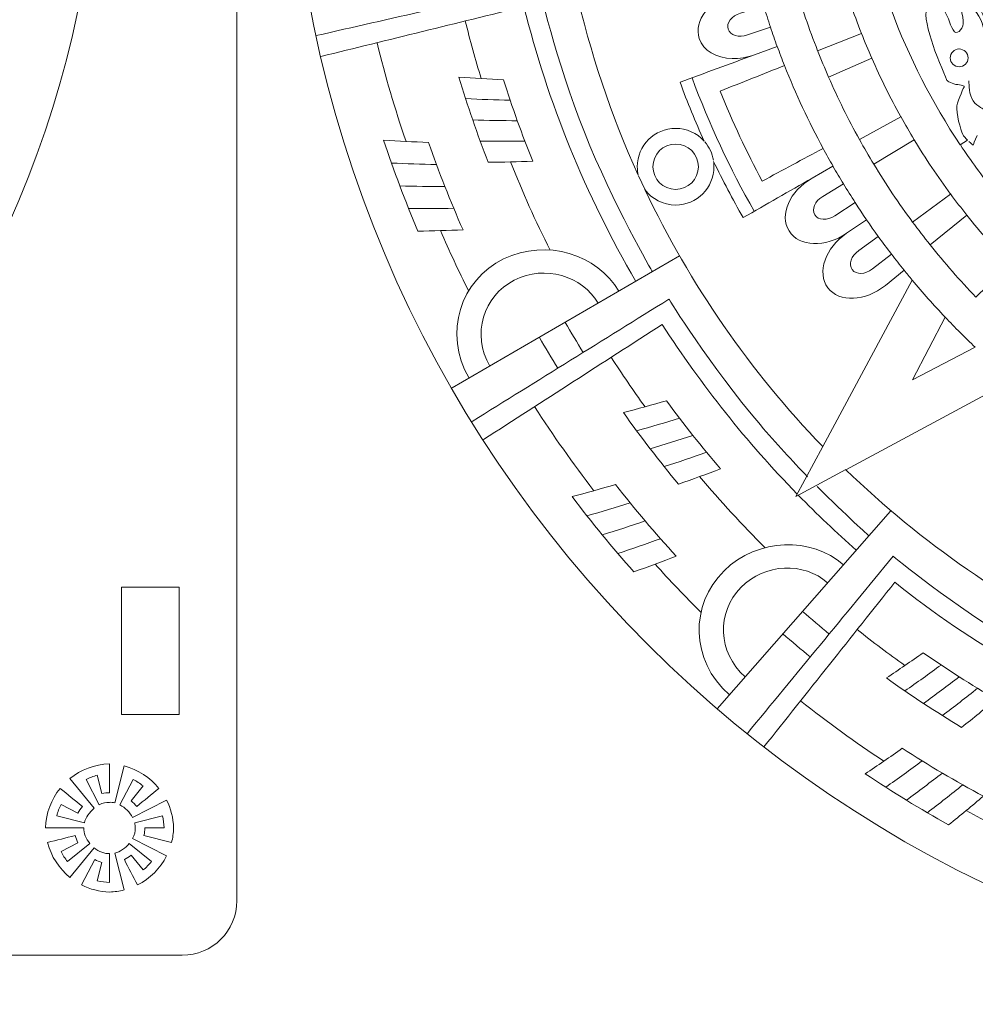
# Model space of a CAD drawing. Header units: millimetres. Extents: x -235 to 244, y -214 to 172.
# Tile 82 of 108: x -4 to 46, y 44 to 95. Entities that reach past the tile are written whole.
import ezdxf

# ---------------------------------------------------------------- set-up
doc = ezdxf.new("R2010")
doc.units = ezdxf.units.MM
doc.header["$MEASUREMENT"] = 0
doc.layers.add('Layer 1', color=7, linetype='Continuous')

msp = doc.modelspace()

# ---------------------------------------------------------------- linework, layer by layer
at = {"layer": 'Layer 1', "lineweight": 15}
for points, knots in [([(73.5153, 171.5214), (38.3394, 171.4537), (9.8583, 142.9189), (9.8583, 107.7417), (9.8583, 107.7417), (9.8583, 72.5175), (38.4139, 43.9619), (73.638, 43.9619), (73.638, 43.9619), (108.8618, 43.9619), (137.4178, 72.5175), (137.4178, 107.7417), (137.4178, 107.7417), (137.4178, 142.9655), (108.8632, 171.5214), (73.638, 171.5214), (73.638, 171.5214), (73.638, 171.5214), (73.5153, 171.5214), (73.5153, 171.5214)], [0, 0, 0, 0, 0.1666667, 0.1666667, 0.1666667, 0.1666667, 0.3333333, 0.3333333, 0.3333333, 0.3333333, 0.5, 0.5, 0.5, 0.5, 0.6666667, 0.6666667, 0.6666667, 0.6666667, 1, 1, 1, 1]), ([(-109.287, 165.8025), (-110.8565, 165.8025), (-112.1216, 164.5389), (-112.1216, 162.9694), (-112.1216, 162.9694), (-112.1216, 162.9694), (-112.1216, 49.3474), (-112.1216, 49.3474), (-112.1216, 49.3474), (-112.1216, 47.7761), (-110.8565, 46.5125), (-109.287, 46.5125), (-109.287, 46.5125), (-109.287, 46.5125), (4.3352, 46.5125), (4.3352, 46.5125), (4.3352, 46.5125), (5.9061, 46.5125), (7.1697, 47.7761), (7.1697, 49.3474), (7.1697, 49.3474), (7.1697, 49.3474), (7.1697, 162.9694), (7.1697, 162.9694), (7.1697, 162.9694), (7.1697, 164.5389), (5.9061, 165.8025), (4.3352, 165.8025), (4.3352, 165.8025), (4.3352, 165.8025), (-109.287, 165.8025), (-109.287, 165.8025)], [0, 0, 0, 0, 0.1111111, 0.1111111, 0.1111111, 0.1111111, 0.2222222, 0.2222222, 0.2222222, 0.2222222, 0.3333333, 0.3333333, 0.3333333, 0.3333333, 0.4444444, 0.4444444, 0.4444444, 0.4444444, 0.5555556, 0.5555556, 0.5555556, 0.5555556, 0.6666667, 0.6666667, 0.6666667, 0.6666667, 0.7777778, 0.7777778, 0.7777778, 0.7777778, 1, 1, 1, 1]), ([(-52.6426, 158.5981), (-52.5875, 158.5981), (-52.5311, 158.5981), (-52.4761, 158.5981), (-52.4761, 158.5981), (-23.5138, 158.5981), (-0.0347, 135.1204), (-0.0347, 106.1584), (-0.0347, 106.1584), (-0.0347, 77.196), (-23.5138, 53.7169), (-52.4761, 53.7169), (-52.4761, 53.7169), (-81.4381, 53.7169), (-104.9172, 77.196), (-104.9172, 106.1584), (-104.9172, 106.1584), (-104.9172, 135.0558), (-81.54, 158.5071), (-52.6426, 158.5981)], [0, 0, 0, 0, 0.1666667, 0.1666667, 0.1666667, 0.1666667, 0.3333333, 0.3333333, 0.3333333, 0.3333333, 0.5, 0.5, 0.5, 0.5, 0.6666667, 0.6666667, 0.6666667, 0.6666667, 1, 1, 1, 1]), ([(23.5654, 106.9423), (23.5654, 106.9423), (34.412, 103.6777), (34.412, 103.6777), (34.412, 103.6777), (34.412, 103.6777), (33.7808, 103.4519), (33.4901, 102.9654), (33.4901, 102.9654), (33.2009, 102.4789), (32.8259, 101.5927), (33.3194, 100.8981), (33.3194, 100.8981), (33.3303, 100.8829), (33.3441, 100.8692), (33.355, 100.8554), (33.355, 100.8554), (33.4005, 100.587), (33.4542, 100.3224), (33.5053, 100.0564), (33.5053, 100.0564), (33.5053, 100.0564), (32.2526, 99.8123), (32.2526, 99.8123), (32.2526, 99.8123), (30.9396, 99.5576), (30.0107, 98.5543), (30.2365, 97.6007), (30.2365, 97.6007), (30.4626, 96.6457), (31.7442, 96.1645), (33.0312, 96.5258), (33.0312, 96.5258), (31.7442, 96.1645), (30.8993, 95.091), (31.2013, 94.1583), (31.2013, 94.1583), (31.4081, 93.5177), (32.0942, 93.1384), (32.9112, 93.1151), (32.9112, 93.1151), (33.282, 93.1042), (33.6789, 93.1659), (34.0705, 93.3109), (34.0705, 93.3109), (32.7804, 92.8354), (31.4906, 92.3598), (30.2008, 91.8846), (30.2008, 91.8846), (30.5811, 90.851), (31.0013, 89.8311), (31.455, 88.8282), (31.455, 88.8282), (31.0757, 89.2483), (30.5385, 89.4882), (29.9719, 89.4882), (29.9719, 89.4882), (28.8723, 89.4882), (27.9808, 88.595), (27.9808, 87.4954), (27.9808, 87.4954), (27.9808, 87.344), (27.9988, 87.1976), (28.0306, 87.0558), (28.0306, 87.0558), (25.1942, 93.3081), (23.6745, 100.0769), (23.5654, 106.9423)], [0, 0, 0, 0, 0.0555556, 0.0555556, 0.0555556, 0.0555556, 0.1111111, 0.1111111, 0.1111111, 0.1111111, 0.1666667, 0.1666667, 0.1666667, 0.1666667, 0.2222222, 0.2222222, 0.2222222, 0.2222222, 0.2777778, 0.2777778, 0.2777778, 0.2777778, 0.3333333, 0.3333333, 0.3333333, 0.3333333, 0.3888889, 0.3888889, 0.3888889, 0.3888889, 0.4444444, 0.4444444, 0.4444444, 0.4444444, 0.5, 0.5, 0.5, 0.5, 0.5555556, 0.5555556, 0.5555556, 0.5555556, 0.6111111, 0.6111111, 0.6111111, 0.6111111, 0.6666667, 0.6666667, 0.6666667, 0.6666667, 0.7222222, 0.7222222, 0.7222222, 0.7222222, 0.7777778, 0.7777778, 0.7777778, 0.7777778, 0.8333333, 0.8333333, 0.8333333, 0.8333333, 0.8888889, 0.8888889, 0.8888889, 0.8888889, 1, 1, 1, 1]), ([(38.5352, 97.6335), (38.852, 96.541), (39.2171, 95.4689), (39.6292, 94.4215), (39.6292, 94.4215), (39.6292, 94.4215), (37.3499, 93.5258), (37.3499, 93.5258), (37.3499, 93.5258), (36.9103, 94.6434), (36.5219, 95.7871), (36.1857, 96.953), (36.1857, 96.953), (36.1857, 96.953), (38.5352, 97.6335), (38.5352, 97.6335)], [0, 0, 0, 0, 0.2, 0.2, 0.2, 0.2, 0.4, 0.4, 0.4, 0.4, 0.6, 0.6, 0.6, 0.6, 1, 1, 1, 1]), ([(45.1992, 97.1844), (45.559, 96.2224), (45.9682, 95.2854), (46.4187, 94.3731), (46.4187, 94.3731), (46.4187, 94.3731), (46.0413, 94.3717), (46.0413, 94.3717), (46.0413, 94.3717), (46.0413, 94.3717), (45.9654, 95.0554), (45.6031, 95.502), (45.6031, 95.502), (45.2874, 95.8933), (45.0835, 96.2968), (44.8947, 96.3399), (44.8947, 96.3399), (44.8672, 96.3466), (44.8411, 96.3452), (44.8136, 96.3356), (44.8136, 96.3356), (44.5998, 96.2598), (44.9568, 95.2385), (44.9209, 94.9259), (44.9209, 94.9259), (44.8852, 94.613), (44.5614, 94.2811), (44.3878, 94.6049), (44.3878, 94.6049), (44.2139, 94.9288), (44.0805, 95.4551), (43.8819, 95.6548), (43.8819, 95.6548), (43.6847, 95.8548), (43.1792, 95.8975), (43.0247, 95.6756), (43.0247, 95.6756), (42.8705, 95.4537), (43.1104, 94.4945), (43.3499, 93.7999), (43.3499, 93.7999), (43.5912, 93.1067), (44.0668, 91.981), (44.0668, 91.981), (44.0668, 91.981), (44.0668, 91.981), (44.3726, 91.7728), (44.6411, 91.7605), (44.6411, 91.7605), (44.9085, 91.7481), (44.9734, 91.6599), (44.9734, 91.6599), (44.9734, 91.6599), (44.9734, 91.6599), (44.6453, 91.008), (44.5889, 90.6566), (44.5889, 90.6566), (44.5324, 90.3053), (44.7804, 89.393), (44.8947, 89.1711), (44.8947, 89.1711), (44.9403, 89.0801), (45.0394, 88.9728), (45.1375, 88.8733), (45.1375, 88.8733), (45.1375, 88.8733), (44.7639, 88.6253), (44.7639, 88.6253), (44.7639, 88.6253), (43.3087, 90.815), (42.0962, 93.1786), (41.1645, 95.6795), (41.1645, 95.6795), (41.1645, 95.6795), (45.1992, 97.1844), (45.1992, 97.1844)], [0, 0, 0, 0, 0.05, 0.05, 0.05, 0.05, 0.1, 0.1, 0.1, 0.1, 0.15, 0.15, 0.15, 0.15, 0.2, 0.2, 0.2, 0.2, 0.25, 0.25, 0.25, 0.25, 0.3, 0.3, 0.3, 0.3, 0.35, 0.35, 0.35, 0.35, 0.4, 0.4, 0.4, 0.4, 0.45, 0.45, 0.45, 0.45, 0.5, 0.5, 0.5, 0.5, 0.55, 0.55, 0.55, 0.55, 0.6, 0.6, 0.6, 0.6, 0.65, 0.65, 0.65, 0.65, 0.7, 0.7, 0.7, 0.7, 0.75, 0.75, 0.75, 0.75, 0.8, 0.8, 0.8, 0.8, 0.85, 0.85, 0.85, 0.85, 0.9, 0.9, 0.9, 0.9, 1, 1, 1, 1]), ([(34.5485, 95.8463), (34.66, 95.4784), (34.7785, 95.1133), (34.9013, 94.751), (34.9013, 94.751), (34.9013, 94.751), (33.7064, 94.3442), (33.7064, 94.3442), (33.7064, 94.3442), (33.245, 94.1872), (32.8121, 94.3167), (32.7049, 94.6448), (32.7049, 94.6448), (32.5987, 94.9739), (32.8742, 95.3295), (33.3413, 95.4742), (33.3413, 95.4742), (33.3413, 95.4742), (34.5485, 95.8463), (34.5485, 95.8463)], [0, 0, 0, 0, 0.1666667, 0.1666667, 0.1666667, 0.1666667, 0.3333333, 0.3333333, 0.3333333, 0.3333333, 0.5, 0.5, 0.5, 0.5, 0.6666667, 0.6666667, 0.6666667, 0.6666667, 1, 1, 1, 1]), ([(44.6951, 93.614), (44.6979, 93.614), (44.7018, 93.614), (44.7074, 93.614), (44.7074, 93.614), (44.9625, 93.614), (45.1692, 93.4072), (45.1692, 93.1508), (45.1692, 93.1508), (45.1692, 92.8961), (44.9625, 92.6879), (44.7074, 92.6879), (44.7074, 92.6879), (44.451, 92.6879), (44.2442, 92.8961), (44.2442, 93.1508), (44.2442, 93.1508), (44.2442, 93.4016), (44.4442, 93.6069), (44.6951, 93.614)], [0, 0, 0, 0, 0.1666667, 0.1666667, 0.1666667, 0.1666667, 0.3333333, 0.3333333, 0.3333333, 0.3333333, 0.5, 0.5, 0.5, 0.5, 0.6666667, 0.6666667, 0.6666667, 0.6666667, 1, 1, 1, 1]), ([(35.6301, 92.7539), (36.2175, 91.2754), (36.887, 89.8382), (37.6353, 88.4489), (37.6353, 88.4489), (36.5812, 87.8813), (35.5271, 87.3137), (34.4726, 86.7457), (34.4726, 86.7457), (33.657, 88.263), (32.9278, 89.8258), (32.2914, 91.4257), (32.2914, 91.4257), (33.4048, 91.8681), (34.5181, 92.3119), (35.6301, 92.7539)], [0, 0, 0, 0, 0.2, 0.2, 0.2, 0.2, 0.4, 0.4, 0.4, 0.4, 0.6, 0.6, 0.6, 0.6, 1, 1, 1, 1]), ([(40.164, 93.1356), (40.6201, 92.0953), (41.1232, 91.0824), (41.6714, 90.0957), (41.6714, 90.0957), (41.6714, 90.0957), (39.5258, 88.9093), (39.5258, 88.9093), (39.5258, 88.9093), (38.9416, 89.962), (38.4072, 91.044), (37.9207, 92.1531), (37.9207, 92.1531), (37.9207, 92.1531), (40.164, 93.1356), (40.164, 93.1356)], [0, 0, 0, 0, 0.2, 0.2, 0.2, 0.2, 0.4, 0.4, 0.4, 0.4, 0.6, 0.6, 0.6, 0.6, 1, 1, 1, 1]), ([(42.3703, 88.8899), (42.9573, 87.9212), (43.5884, 86.9814), (44.2594, 86.0733), (44.2594, 86.0733), (44.2594, 86.0733), (42.2863, 84.6153), (42.2863, 84.6153), (42.2863, 84.6153), (41.5695, 85.584), (40.8971, 86.5873), (40.2702, 87.6224), (40.2702, 87.6224), (40.2702, 87.6224), (42.3703, 88.8899), (42.3703, 88.8899)], [0, 0, 0, 0, 0.2, 0.2, 0.2, 0.2, 0.4, 0.4, 0.4, 0.4, 0.6, 0.6, 0.6, 0.6, 1, 1, 1, 1]), ([(31.9453, 87.7737), (32.4237, 86.7817), (32.9335, 85.8059), (33.4806, 84.8496), (33.4806, 84.8496), (34.6741, 85.5332), (35.8686, 86.2152), (37.062, 86.8988), (37.062, 86.8988), (35.9017, 86.2346), (35.3451, 84.9861), (35.8647, 84.1549), (35.8647, 84.1549), (36.3854, 83.3241), (37.7524, 83.28), (38.8562, 84.0339), (38.8562, 84.0339), (37.7524, 83.28), (37.2963, 81.9917), (37.8819, 81.2047), (37.8819, 81.2047), (38.174, 80.8106), (38.6633, 80.6314), (39.2076, 80.655), (39.2076, 80.655), (39.752, 80.6783), (40.3541, 80.9044), (40.8738, 81.326), (40.8738, 81.326), (40.8738, 81.326), (41.8506, 82.1169), (41.8506, 82.1169), (41.8506, 82.1169), (41.99, 81.9448), (42.1251, 81.7712), (42.2669, 81.6015), (42.2669, 81.6015), (42.2669, 81.6015), (37.6187, 72.9489), (37.6187, 72.9489), (37.6187, 72.9489), (33.8334, 76.868), (30.712, 81.3782), (28.3805, 86.3019), (28.3805, 86.3019), (28.7428, 85.8169), (29.3203, 85.5029), (29.9733, 85.5029), (29.9733, 85.5029), (31.0729, 85.5029), (31.9647, 86.3944), (31.9661, 87.4954), (31.9661, 87.4954), (31.9661, 87.5878), (31.9577, 87.6817), (31.9453, 87.7737)], [0, 0, 0, 0, 0.0666667, 0.0666667, 0.0666667, 0.0666667, 0.1333333, 0.1333333, 0.1333333, 0.1333333, 0.2, 0.2, 0.2, 0.2, 0.2666667, 0.2666667, 0.2666667, 0.2666667, 0.3333333, 0.3333333, 0.3333333, 0.3333333, 0.4, 0.4, 0.4, 0.4, 0.4666667, 0.4666667, 0.4666667, 0.4666667, 0.5333333, 0.5333333, 0.5333333, 0.5333333, 0.6, 0.6, 0.6, 0.6, 0.6666667, 0.6666667, 0.6666667, 0.6666667, 0.7333333, 0.7333333, 0.7333333, 0.7333333, 0.8, 0.8, 0.8, 0.8, 0.8666667, 0.8666667, 0.8666667, 0.8666667, 1, 1, 1, 1]), ([(38.6922, 86.6025), (38.8922, 86.2744), (39.0947, 85.9492), (39.3029, 85.6267), (39.3029, 85.6267), (39.3029, 85.6267), (38.2484, 84.9462), (38.2484, 84.9462), (38.2484, 84.9462), (37.8392, 84.6816), (37.3887, 84.6993), (37.2052, 84.9928), (37.2052, 84.9928), (37.0222, 85.2852), (37.2028, 85.6983), (37.6187, 85.952), (37.6187, 85.952), (37.6187, 85.952), (38.6922, 86.6025), (38.6922, 86.6025)], [0, 0, 0, 0, 0.1666667, 0.1666667, 0.1666667, 0.1666667, 0.3333333, 0.3333333, 0.3333333, 0.3333333, 0.5, 0.5, 0.5, 0.5, 0.6666667, 0.6666667, 0.6666667, 0.6666667, 1, 1, 1, 1]), ([(45.1099, 84.9681), (45.8166, 84.0847), (46.5637, 83.2345), (47.3476, 82.4214), (47.3476, 82.4214), (47.3476, 82.4214), (45.5798, 80.7168), (45.5798, 80.7168), (45.5798, 80.7168), (44.7431, 81.5849), (43.9468, 82.4933), (43.1915, 83.4356), (43.1915, 83.4356), (43.1915, 83.4356), (45.1099, 84.9681), (45.1099, 84.9681)], [0, 0, 0, 0, 0.2, 0.2, 0.2, 0.2, 0.4, 0.4, 0.4, 0.4, 0.6, 0.6, 0.6, 0.6, 1, 1, 1, 1]), ([(40.5044, 83.8713), (40.7291, 83.5598), (40.9592, 83.2525), (41.192, 82.9495), (41.192, 82.9495), (41.192, 82.9495), (40.1957, 82.1833), (40.1957, 82.1833), (40.1957, 82.1833), (39.8084, 81.8869), (39.3565, 81.8689), (39.1512, 82.1459), (39.1512, 82.1459), (38.9444, 82.4228), (39.0905, 82.85), (39.486, 83.1354), (39.486, 83.1354), (39.486, 83.1354), (40.5044, 83.8713), (40.5044, 83.8713)], [0, 0, 0, 0, 0.1666667, 0.1666667, 0.1666667, 0.1666667, 0.3333333, 0.3333333, 0.3333333, 0.3333333, 0.5, 0.5, 0.5, 0.5, 0.6666667, 0.6666667, 0.6666667, 0.6666667, 1, 1, 1, 1]), ([(43.9839, 79.6711), (44.4883, 79.1377), (45.009, 78.6167), (45.541, 78.1126), (45.541, 78.1126), (45.541, 78.1126), (42.2821, 76.4104), (42.2821, 76.4104), (42.2821, 76.4104), (42.2821, 76.4104), (43.9839, 79.6711), (43.9839, 79.6711)], [0, 0, 0, 0, 0.25, 0.25, 0.25, 0.25, 0.5, 0.5, 0.5, 0.5, 1, 1, 1, 1]), ([(47.4704, 76.3966), (47.6411, 76.2548), (47.815, 76.1183), (47.9886, 75.9793), (47.9886, 75.9793), (47.9886, 75.9793), (47.1949, 74.9993), (47.1949, 74.9993), (47.1949, 74.9993), (46.7729, 74.48), (46.5472, 73.8778), (46.5235, 73.3335), (46.5235, 73.3335), (46.5002, 72.7877), (46.6794, 72.2998), (47.0735, 72.0077), (47.0735, 72.0077), (47.8602, 71.4221), (49.1489, 71.8783), (49.9038, 72.9807), (49.9038, 72.9807), (49.1489, 71.8783), (49.1944, 70.5098), (50.0238, 69.9902), (50.0238, 69.9902), (50.8549, 69.4695), (52.1034, 70.0276), (52.7677, 71.1879), (52.7677, 71.1879), (52.084, 69.9944), (51.4021, 68.7996), (50.7184, 67.6061), (50.7184, 67.6061), (51.6748, 67.0593), (52.6506, 66.5492), (53.6426, 66.0712), (53.6426, 66.0712), (53.5501, 66.0835), (53.4567, 66.0902), (53.3642, 66.0902), (53.3642, 66.0902), (52.2632, 66.0902), (51.3717, 65.1988), (51.3717, 64.0978), (51.3717, 64.0978), (51.3717, 63.4282), (51.7037, 62.8369), (52.2107, 62.4757), (52.2107, 62.4757), (47.2693, 64.8142), (42.7449, 67.9466), (38.8164, 71.7488), (38.8164, 71.7488), (38.8164, 71.7488), (47.4704, 76.3966), (47.4704, 76.3966)], [0, 0, 0, 0, 0.0666667, 0.0666667, 0.0666667, 0.0666667, 0.1333333, 0.1333333, 0.1333333, 0.1333333, 0.2, 0.2, 0.2, 0.2, 0.2666667, 0.2666667, 0.2666667, 0.2666667, 0.3333333, 0.3333333, 0.3333333, 0.3333333, 0.4, 0.4, 0.4, 0.4, 0.4666667, 0.4666667, 0.4666667, 0.4666667, 0.5333333, 0.5333333, 0.5333333, 0.5333333, 0.6, 0.6, 0.6, 0.6, 0.6666667, 0.6666667, 0.6666667, 0.6666667, 0.7333333, 0.7333333, 0.7333333, 0.7333333, 0.8, 0.8, 0.8, 0.8, 0.8666667, 0.8666667, 0.8666667, 0.8666667, 1, 1, 1, 1]), ([(1.1697, 65.6468), (1.1697, 65.6468), (4.1697, 65.6468), (4.1697, 65.6468), (4.1697, 65.6468), (4.1697, 65.6468), (4.1697, 59.0322), (4.1697, 59.0322), (4.1697, 59.0322), (4.1697, 59.0322), (1.1697, 59.0322), (1.1697, 59.0322), (1.1697, 59.0322), (1.1697, 59.0322), (1.1697, 65.6468), (1.1697, 65.6468)], [0, 0, 0, 0, 0.2, 0.2, 0.2, 0.2, 0.4, 0.4, 0.4, 0.4, 0.6, 0.6, 0.6, 0.6, 1, 1, 1, 1])]:
    msp.add_open_spline(points, degree=3, knots=knots, dxfattribs=at)
at = {"layer": 'Layer 1', "color": 1, "lineweight": 15}
for points, knots in [([(11.2898, 94.3086), (15.1429, 95.1849), (18.9959, 96.0612), (22.8504, 96.9378), (22.8504, 96.9378), (22.8504, 96.9378), (23.7404, 93.0393), (25.2359, 89.2829), (25.2359, 89.2829), (26.7295, 85.5304), (28.7661, 82.0358), (28.7661, 82.0358)], [0, 0, 0, 0, 0.25, 0.25, 0.25, 0.25, 0.5, 0.5, 0.5, 0.5, 1, 1, 1, 1]), ([(27.9021, 81.5341), (25.3018, 86.0098), (23.3217, 90.8344), (22.0922, 95.8202), (22.0922, 95.8202), (18.5729, 94.9535), (15.0533, 94.0867), (11.534, 93.2213)], [0, 0, 0, 0, 0.3333333, 0.3333333, 0.3333333, 0.3333333, 1, 1, 1, 1]), ([(20.2306, 87.7268), (19.6658, 89.182), (19.1585, 90.6594), (18.7119, 92.1545), (18.7119, 92.1545), (19.4838, 92.0981), (20.2553, 92.054), (21.0258, 92.0183), (21.0258, 92.0183), (21.4749, 90.5864), (21.985, 89.1711), (22.5498, 87.778), (22.5498, 87.778), (21.7797, 87.7504), (21.0064, 87.7339), (20.2306, 87.7268)], [0, 0, 0, 0, 0.2, 0.2, 0.2, 0.2, 0.4, 0.4, 0.4, 0.4, 0.6, 0.6, 0.6, 0.6, 1, 1, 1, 1]), ([(45.9464, 90.4996), (45.9464, 90.4996), (45.5382, 90.6827), (45.3646, 91.0355), (45.3646, 91.0355), (45.1911, 91.3883), (45.2172, 91.9548), (45.2172, 91.9548)], [0, 0, 0, 0, 0.3333333, 0.3333333, 0.3333333, 0.3333333, 1, 1, 1, 1]), ([(45.2034, 88.8074), (45.322, 88.6945), (45.4267, 88.6088), (45.4267, 88.6088), (45.4267, 88.6088), (45.4267, 88.6088), (45.5301, 88.8486), (45.6335, 89.116)], [0, 0, 0, 0, 0.3333333, 0.3333333, 0.3333333, 0.3333333, 1, 1, 1, 1]), ([(16.5815, 84.1468), (15.9229, 85.6997), (15.3249, 87.2791), (14.7915, 88.8804), (14.7915, 88.8804), (15.5715, 88.8292), (16.3515, 88.7866), (17.1287, 88.7562), (17.1287, 88.7562), (17.6663, 87.217), (18.2657, 85.7012), (18.9243, 84.2103), (18.9243, 84.2103), (18.1457, 84.18), (17.3643, 84.1578), (16.5815, 84.1468)], [0, 0, 0, 0, 0.2, 0.2, 0.2, 0.2, 0.4, 0.4, 0.4, 0.4, 0.6, 0.6, 0.6, 0.6, 1, 1, 1, 1]), ([(31.153, 87.4954), (31.153, 88.1473), (30.6238, 88.6751), (29.9733, 88.6751), (29.9733, 88.6751), (29.3217, 88.6751), (28.794, 88.1473), (28.794, 87.4954), (28.794, 87.4954), (28.794, 86.8438), (29.3217, 86.3157), (29.9733, 86.3157), (29.9733, 86.3157), (30.6238, 86.3157), (31.153, 86.8438), (31.153, 87.4954)], [0, 0, 0, 0, 0.2, 0.2, 0.2, 0.2, 0.4, 0.4, 0.4, 0.4, 0.6, 0.6, 0.6, 0.6, 1, 1, 1, 1]), ([(46.5112, 86.2374), (46.2053, 86.6233), (45.9047, 87.016), (45.6126, 87.4181), (45.6126, 87.4181), (45.3205, 87.8206), (45.0394, 88.227), (44.7681, 88.6377)], [0, 0, 0, 0, 0.3333333, 0.3333333, 0.3333333, 0.3333333, 1, 1, 1, 1]), ([(19.2386, 76.5042), (17.873, 78.8594), (18.8058, 81.6153), (21.0339, 82.7011), (21.0339, 82.7011), (23.2624, 83.7859), (25.9139, 82.9354), (27.0244, 81.024)], [0, 0, 0, 0, 0.3333333, 0.3333333, 0.3333333, 0.3333333, 1, 1, 1, 1]), ([(20.316, 77.1311), (19.3558, 78.7878), (19.9883, 80.7774), (21.5853, 81.5962), (21.5853, 81.5962), (23.1823, 82.4147), (25.1173, 81.8248), (25.9453, 80.3986)], [0, 0, 0, 0, 0.3333333, 0.3333333, 0.3333333, 0.3333333, 1, 1, 1, 1]), ([(19.4023, 74.2581), (22.8091, 76.3748), (26.2169, 78.4928), (29.6233, 80.6095), (29.6233, 80.6095), (29.6233, 80.6095), (31.7594, 77.1738), (34.3763, 74.0747), (34.3763, 74.0747), (35.1881, 73.1144), (36.0397, 72.1951), (36.8264, 71.3847)], [0, 0, 0, 0, 0.25, 0.25, 0.25, 0.25, 0.5, 0.5, 0.5, 0.5, 1, 1, 1, 1]), ([(36.2891, 70.4837), (33.6679, 73.1723), (31.3128, 76.1335), (29.2734, 79.2975), (29.2734, 79.2975), (26.1809, 77.3036), (23.0888, 75.3108), (19.9964, 73.3183)], [0, 0, 0, 0, 0.3333333, 0.3333333, 0.3333333, 0.3333333, 1, 1, 1, 1]), ([(30.1222, 71.0002), (29.1203, 72.2007), (28.1653, 73.4407), (27.2587, 74.7157), (27.2587, 74.7157), (28.0097, 74.9111), (28.7566, 75.1178), (29.4981, 75.3316), (29.4981, 75.3316), (30.3882, 74.1149), (31.3266, 72.9324), (32.3076, 71.7887), (32.3076, 71.7887), (31.5844, 71.517), (30.8552, 71.2538), (30.1222, 71.0002)], [0, 0, 0, 0, 0.2, 0.2, 0.2, 0.2, 0.4, 0.4, 0.4, 0.4, 0.6, 0.6, 0.6, 0.6, 1, 1, 1, 1]), ([(37.6187, 72.9504), (37.6187, 72.9504), (36.2256, 70.3596), (36.2256, 70.3596), (36.2256, 70.3596), (36.2256, 70.3596), (38.8164, 71.7513), (38.8164, 71.7513)], [0, 0, 0, 0, 0.3333333, 0.3333333, 0.3333333, 0.3333333, 1, 1, 1, 1]), ([(27.8016, 66.4405), (26.6798, 67.7), (25.6077, 69.0035), (24.5896, 70.3472), (24.5896, 70.3472), (25.3459, 70.5497), (26.0998, 70.7607), (26.848, 70.9812), (26.848, 70.9812), (27.8513, 69.6967), (28.904, 68.451), (30.0036, 67.2481), (30.0036, 67.2481), (29.2748, 66.9697), (28.5403, 66.7009), (27.8016, 66.4405)], [0, 0, 0, 0, 0.2, 0.2, 0.2, 0.2, 0.4, 0.4, 0.4, 0.4, 0.6, 0.6, 0.6, 0.6, 1, 1, 1, 1]), ([(32.7638, 60.0503), (30.7148, 61.8431), (30.7177, 64.7497), (32.4868, 66.4885), (32.4868, 66.4885), (34.255, 68.2277), (37.0345, 68.2595), (38.6894, 66.8071)], [0, 0, 0, 0, 0.3333333, 0.3333333, 0.3333333, 0.3333333, 1, 1, 1, 1]), ([(33.6859, 58.0261), (36.2161, 61.0991), (38.7448, 64.1722), (41.2745, 67.2452), (41.2745, 67.2452), (41.2745, 67.2452), (44.3726, 64.682), (47.826, 62.6507), (47.826, 62.6507), (51.2821, 60.6183), (55.0054, 59.2044), (55.0054, 59.2044), (55.0054, 59.2044), (55.0054, 59.2044), (55.9356, 58.8392), (57.2529, 58.5126), (57.2529, 58.5126), (58.2121, 58.2741), (58.8365, 58.6643), (59.1632, 59.2442), (59.1632, 59.2442), (59.2676, 59.4305), (59.323, 59.6951), (59.323, 59.6951)], [0, 0, 0, 0, 0.1428571, 0.1428571, 0.1428571, 0.1428571, 0.2857143, 0.2857143, 0.2857143, 0.2857143, 0.4285714, 0.4285714, 0.4285714, 0.4285714, 0.5714286, 0.5714286, 0.5714286, 0.5714286, 0.7142857, 0.7142857, 0.7142857, 0.7142857, 1, 1, 1, 1]), ([(33.584, 60.9863), (32.1425, 62.2485), (32.1066, 64.3334), (33.3607, 65.6179), (33.3607, 65.6179), (34.6148, 66.9006), (36.6334, 66.956), (37.8681, 65.8712)], [0, 0, 0, 0, 0.3333333, 0.3333333, 0.3333333, 0.3333333, 1, 1, 1, 1]), ([(34.5594, 57.3357), (36.8264, 60.1897), (39.0933, 63.0422), (41.3603, 65.8948), (41.3603, 65.8948), (45.3869, 62.6895), (49.8597, 60.0849), (54.6473, 58.2699), (54.6473, 58.2699), (54.6473, 58.2699), (55.7247, 57.7767), (56.3974, 57.643), (56.3974, 57.643), (57.0698, 57.5107), (57.8992, 57.286), (58.4534, 57.5135), (58.4534, 57.5135), (59.0059, 57.7407), (59.3519, 57.8), (59.662, 58.266), (59.662, 58.266), (59.9718, 58.7331), (60.1566, 59.4305), (60.1566, 59.4305)], [0, 0, 0, 0, 0.1428571, 0.1428571, 0.1428571, 0.1428571, 0.2857143, 0.2857143, 0.2857143, 0.2857143, 0.4285714, 0.4285714, 0.4285714, 0.4285714, 0.5714286, 0.5714286, 0.5714286, 0.5714286, 0.7142857, 0.7142857, 0.7142857, 0.7142857, 1, 1, 1, 1]), ([(44.8341, 58.3556), (43.496, 59.156), (42.1925, 60.0147), (40.926, 60.9242), (40.926, 60.9242), (41.5709, 61.3528), (42.209, 61.7881), (42.8388, 62.2305), (42.8388, 62.2305), (44.0678, 61.3732), (45.3329, 60.5672), (46.6297, 59.8175), (46.6297, 59.8175), (46.0399, 59.3229), (45.4405, 58.835), (44.8341, 58.3556)], [0, 0, 0, 0, 0.2, 0.2, 0.2, 0.2, 0.4, 0.4, 0.4, 0.4, 0.6, 0.6, 0.6, 0.6, 1, 1, 1, 1]), ([(44.1603, 53.2925), (42.6775, 54.1152), (41.2319, 54.9986), (39.8264, 55.9384), (39.8264, 55.9384), (40.4769, 56.3751), (41.119, 56.8189), (41.7529, 57.2697), (41.7529, 57.2697), (43.1213, 56.3821), (44.5268, 55.551), (45.9682, 54.7809), (45.9682, 54.7809), (45.3745, 54.2778), (44.7709, 53.7818), (44.1603, 53.2925)], [0, 0, 0, 0, 0.2, 0.2, 0.2, 0.2, 0.4, 0.4, 0.4, 0.4, 0.6, 0.6, 0.6, 0.6, 1, 1, 1, 1]), ([(-0.7748, 53.1257), (-0.7748, 53.1257), (-2.7744, 53.1257), (-2.7744, 53.1257), (-2.7744, 53.1257), (-2.7493, 53.9099), (-2.4699, 54.6225), (-2.0138, 55.1845), (-2.0138, 55.1845), (-1.6278, 54.8705), (-1.2419, 54.5562), (-0.8559, 54.2408), (-0.8559, 54.2408), (-0.9441, 54.1332), (-1.0214, 54.0175), (-1.0849, 53.8961), (-1.0849, 53.8961), (-1.0849, 53.8961), (-1.9668, 54.348), (-1.9668, 54.348), (-1.9668, 54.348), (-2.0617, 54.1621), (-2.1362, 53.9663), (-2.1887, 53.761), (-2.1887, 53.761), (-2.1887, 53.761), (-0.7526, 53.3959), (-0.7526, 53.3959), (-0.7526, 53.3959), (-0.6838, 53.67), (-0.488, 53.9483), (-0.2442, 54.1512), (-0.2442, 54.1512), (-0.2442, 54.1512), (-1.5036, 55.696), (-1.5036, 55.696), (-1.5036, 55.696), (-0.9403, 56.1507), (-0.2277, 56.4319), (0.5566, 56.4566), (0.5566, 56.4566), (0.5566, 56.0678), (0.5566, 55.6794), (0.5566, 55.2907), (0.5566, 55.2907), (0.5566, 55.1792), (0.5566, 55.0688), (0.5566, 54.9573), (0.5566, 54.9573), (0.4257, 54.9615), (0.293, 54.9463), (0.1636, 54.9132), (0.1636, 54.9132), (0.1636, 54.9132), (-0.0788, 55.871), (-0.0788, 55.871), (-0.0788, 55.871), (-0.2841, 55.8184), (-0.4799, 55.744), (-0.6658, 55.6491), (-0.6658, 55.6491), (-0.6658, 55.6491), (0.0136, 54.3276), (0.0136, 54.3276), (0.0136, 54.3276), (0.1911, 54.4225), (0.3802, 54.4736), (0.5566, 54.457), (0.5566, 54.457), (0.6434, 54.4652), (0.734, 54.457), (0.8264, 54.4348), (0.8264, 54.4348), (0.8264, 54.4348), (1.3129, 56.349), (1.3129, 56.349), (1.3129, 56.349), (2.0393, 56.1631), (2.6704, 55.7482), (3.1251, 55.1845), (3.1251, 55.1845), (2.7392, 54.8705), (2.3533, 54.5562), (1.9677, 54.2408), (1.9677, 54.2408), (1.8795, 54.3494), (1.7786, 54.4486), (1.6714, 54.5382), (1.6714, 54.5382), (1.6714, 54.5382), (2.2996, 55.3101), (2.2996, 55.3101), (2.2996, 55.3101), (2.1384, 55.4409), (1.9635, 55.5552), (1.7775, 55.6491), (1.7775, 55.6491), (1.7775, 55.6491), (1.0981, 54.3262), (1.0981, 54.3262), (1.0981, 54.3262), (1.3666, 54.1829), (1.6121, 53.9374), (1.7567, 53.6689), (1.7567, 53.6689), (1.7567, 53.6689), (3.5192, 54.5756), (3.5192, 54.5756), (3.5192, 54.5756), (3.7397, 54.1388), (3.8692, 53.6481), (3.8857, 53.1257), (3.8857, 53.1257), (3.879, 52.8653), (3.8416, 52.6117), (3.7781, 52.3693), (3.7781, 52.3693), (3.7781, 52.3693), (2.3423, 52.7344), (2.3423, 52.7344), (2.3423, 52.7344), (2.3755, 52.8639), (2.3907, 52.9948), (2.3864, 53.1257), (2.3864, 53.1257), (2.3864, 53.1257), (3.3869, 53.1257), (3.3869, 53.1257), (3.3869, 53.1257), (3.3813, 53.3437), (3.3523, 53.5571), (3.3001, 53.761), (3.3001, 53.761), (3.3001, 53.761), (1.8643, 53.3959), (1.8643, 53.3959), (1.8643, 53.3959), (1.8862, 53.3049), (1.8947, 53.2139), (1.8862, 53.1257), (1.8862, 53.1257), (1.9042, 52.9507), (1.8516, 52.7619), (1.7567, 52.5841), (1.7567, 52.5841), (1.7567, 52.5841), (3.5192, 51.6775), (3.5192, 51.6775), (3.5192, 51.6775), (3.1897, 51.0231), (2.6595, 50.4925), (2.0047, 50.163), (2.0047, 50.163), (1.7775, 50.604), (1.5514, 51.045), (1.3253, 51.4845), (1.3253, 51.4845), (1.4466, 51.548), (1.5623, 51.6264), (1.6714, 51.7145), (1.6714, 51.7145), (1.6714, 51.7145), (2.2996, 50.943), (2.2996, 50.943), (2.2996, 50.943), (2.4609, 51.0739), (2.6083, 51.2214), (2.7392, 51.3826), (2.7392, 51.3826), (2.7392, 51.3826), (1.5817, 52.3266), (1.5817, 52.3266), (1.5817, 52.3266), (1.3778, 52.0814), (1.1009, 51.8871), (0.8264, 51.8179), (0.8264, 51.8179), (0.8264, 51.8179), (1.3129, 49.9041), (1.3129, 49.9041), (1.3129, 49.9041), (1.0706, 49.8406), (0.8169, 49.8046), (0.5566, 49.7951), (0.5566, 49.7951), (0.0341, 49.8131), (-0.4563, 49.9425), (-0.8933, 50.163), (-0.8933, 50.163), (-0.8933, 50.163), (-0.2139, 51.4845), (-0.2139, 51.4845), (-0.2139, 51.4845), (-0.0911, 51.421), (0.0355, 51.3716), (0.1636, 51.3399), (0.1636, 51.3399), (0.1636, 51.3399), (-0.0788, 50.3821), (-0.0788, 50.3821), (-0.0788, 50.3821), (0.1251, 50.3299), (0.3386, 50.2996), (0.5566, 50.2953), (0.5566, 50.2953), (0.5566, 50.2953), (0.5566, 51.796), (0.5566, 51.796), (0.5566, 51.796), (0.293, 51.7699), (-0.0005, 51.898), (-0.2442, 52.1005), (-0.2442, 52.1005), (-0.2442, 52.1005), (-1.5036, 50.5571), (-1.5036, 50.5571), (-1.5036, 50.5571), (-2.066, 51.0118), (-2.4808, 51.6429), (-2.6668, 52.3693), (-2.6668, 52.3693), (-2.1887, 52.4921), (-1.709, 52.6131), (-1.231, 52.7344), (-1.231, 52.7344), (-1.1978, 52.605), (-1.1495, 52.478), (-1.0849, 52.357), (-1.0849, 52.357), (-1.0849, 52.357), (-1.9668, 51.9036), (-1.9668, 51.9036), (-1.9668, 51.9036), (-1.873, 51.7188), (-1.7587, 51.5438), (-1.6278, 51.3826), (-1.6278, 51.3826), (-1.6278, 51.3826), (-0.469, 52.3266), (-0.469, 52.3266), (-0.469, 52.3266), (-0.6729, 52.5704), (-0.8009, 52.8639), (-0.7748, 53.1257)], [0, 0, 0, 0, 0.016129, 0.016129, 0.016129, 0.016129, 0.0322581, 0.0322581, 0.0322581, 0.0322581, 0.0483871, 0.0483871, 0.0483871, 0.0483871, 0.0645161, 0.0645161, 0.0645161, 0.0645161, 0.0806452, 0.0806452, 0.0806452, 0.0806452, 0.0967742, 0.0967742, 0.0967742, 0.0967742, 0.1129032, 0.1129032, 0.1129032, 0.1129032, 0.1290323, 0.1290323, 0.1290323, 0.1290323, 0.1451613, 0.1451613, 0.1451613, 0.1451613, 0.1612903, 0.1612903, 0.1612903, 0.1612903, 0.1774194, 0.1774194, 0.1774194, 0.1774194, 0.1935484, 0.1935484, 0.1935484, 0.1935484, 0.2096774, 0.2096774, 0.2096774, 0.2096774, 0.2258065, 0.2258065, 0.2258065, 0.2258065, 0.2419355, 0.2419355, 0.2419355, 0.2419355, 0.2580645, 0.2580645, 0.2580645, 0.2580645, 0.2741935, 0.2741935, 0.2741935, 0.2741935, 0.2903226, 0.2903226, 0.2903226, 0.2903226, 0.3064516, 0.3064516, 0.3064516, 0.3064516, 0.3225806, 0.3225806, 0.3225806, 0.3225806, 0.3387097, 0.3387097, 0.3387097, 0.3387097, 0.3548387, 0.3548387, 0.3548387, 0.3548387, 0.3709677, 0.3709677, 0.3709677, 0.3709677, 0.3870968, 0.3870968, 0.3870968, 0.3870968, 0.4032258, 0.4032258, 0.4032258, 0.4032258, 0.4193548, 0.4193548, 0.4193548, 0.4193548, 0.4354839, 0.4354839, 0.4354839, 0.4354839, 0.4516129, 0.4516129, 0.4516129, 0.4516129, 0.4677419, 0.4677419, 0.4677419, 0.4677419, 0.483871, 0.483871, 0.483871, 0.483871, 0.5, 0.5, 0.5, 0.5, 0.516129, 0.516129, 0.516129, 0.516129, 0.5322581, 0.5322581, 0.5322581, 0.5322581, 0.5483871, 0.5483871, 0.5483871, 0.5483871, 0.5645161, 0.5645161, 0.5645161, 0.5645161, 0.5806452, 0.5806452, 0.5806452, 0.5806452, 0.5967742, 0.5967742, 0.5967742, 0.5967742, 0.6129032, 0.6129032, 0.6129032, 0.6129032, 0.6290323, 0.6290323, 0.6290323, 0.6290323, 0.6451613, 0.6451613, 0.6451613, 0.6451613, 0.6612903, 0.6612903, 0.6612903, 0.6612903, 0.6774194, 0.6774194, 0.6774194, 0.6774194, 0.6935484, 0.6935484, 0.6935484, 0.6935484, 0.7096774, 0.7096774, 0.7096774, 0.7096774, 0.7258065, 0.7258065, 0.7258065, 0.7258065, 0.7419355, 0.7419355, 0.7419355, 0.7419355, 0.7580645, 0.7580645, 0.7580645, 0.7580645, 0.7741935, 0.7741935, 0.7741935, 0.7741935, 0.7903226, 0.7903226, 0.7903226, 0.7903226, 0.8064516, 0.8064516, 0.8064516, 0.8064516, 0.8225806, 0.8225806, 0.8225806, 0.8225806, 0.8387097, 0.8387097, 0.8387097, 0.8387097, 0.8548387, 0.8548387, 0.8548387, 0.8548387, 0.8709677, 0.8709677, 0.8709677, 0.8709677, 0.8870968, 0.8870968, 0.8870968, 0.8870968, 0.9032258, 0.9032258, 0.9032258, 0.9032258, 0.9193548, 0.9193548, 0.9193548, 0.9193548, 0.9354839, 0.9354839, 0.9354839, 0.9354839, 0.9516129, 0.9516129, 0.9516129, 0.9516129, 0.9677419, 0.9677419, 0.9677419, 0.9677419, 1, 1, 1, 1])]:
    msp.add_open_spline(points, degree=3, knots=knots, dxfattribs=at)
for points in [[(19.8697, 92.0787), (19.5664, 93.0682), (19.2908, 94.0659), (19.0428, 95.0692)], [(35.2498, 93.7434), (35.1274, 94.0757), (35.0103, 94.4105), (34.897, 94.7467)], [(39.632, 94.4243), (39.8017, 93.9914), (39.9806, 93.5628), (40.1668, 93.1384)], [(15.9617, 88.8102), (15.3856, 90.4968), (14.8839, 92.2085), (14.4567, 93.9406)], [(34.0691, 93.3095), (34.0691, 93.3095), (35.2484, 93.7448), (35.2484, 93.7448)], [(35.6301, 92.7528), (35.5006, 93.0806), (35.374, 93.4115), (35.2526, 93.7434)], [(37.9207, 92.1559), (37.7221, 92.6093), (37.5319, 93.0668), (37.3513, 93.5286)], [(30.8263, 92.1147), (31.7083, 89.7182), (32.7916, 87.3977), (34.0592, 85.1805)], [(19.058, 91.0369), (19.8309, 90.9971), (20.6028, 90.9667), (21.3743, 90.9473)], [(41.6714, 90.0999), (41.8975, 89.6921), (42.1304, 89.291), (42.3717, 88.8927)], [(19.4274, 89.9264), (20.2003, 89.9017), (20.9736, 89.8876), (21.7451, 89.8837)], [(19.8186, 88.8225), (20.5929, 88.8141), (21.3662, 88.8155), (22.1363, 88.8268)], [(31.9372, 87.8291), (31.878, 88.1819), (31.7234, 88.5124), (31.492, 88.7851)], [(40.2716, 87.6249), (40.0151, 88.0496), (39.7657, 88.4779), (39.5258, 88.9121)], [(38.1507, 87.5215), (37.9757, 87.8277), (37.8036, 88.1364), (37.6353, 88.4475)], [(15.2036, 87.6841), (15.985, 87.6471), (16.765, 87.6224), (17.5435, 87.6058)], [(21.3923, 87.7448), (22.0097, 86.1905), (22.6959, 84.6608), (23.4455, 83.1615)], [(37.062, 86.8988), (37.062, 86.8988), (38.1465, 87.519), (38.1465, 87.519)], [(38.688, 86.6011), (38.5035, 86.9041), (38.3243, 87.2103), (38.1479, 87.519)], [(28.0373, 87.0227), (28.0373, 87.0227), (28.3872, 86.2882), (28.3872, 86.2882)], [(15.6389, 86.4949), (16.4217, 86.4759), (17.2017, 86.4646), (17.9817, 86.466)], [(44.2608, 86.0776), (44.5367, 85.704), (44.8203, 85.336), (45.1099, 84.9737)], [(40.5016, 83.8713), (40.0853, 84.4446), (39.686, 85.0302), (39.3, 85.6267)], [(16.0993, 85.3166), (16.8821, 85.3113), (17.6621, 85.318), (18.4421, 85.3332)], [(38.8562, 84.0353), (38.8562, 84.0353), (39.8885, 84.7409), (39.8885, 84.7409)], [(43.1929, 83.4413), (42.8829, 83.8272), (42.5812, 84.2213), (42.2863, 84.6195)], [(17.7545, 84.1715), (18.2117, 83.1146), (18.6982, 82.0714), (19.2136, 81.042)], [(41.8453, 82.1127), (41.6234, 82.3886), (41.4044, 82.6669), (41.1878, 82.9481)], [(18.3592, 75.9959), (18.3592, 75.9959), (30.1786, 82.8557), (30.1786, 82.8557)], [(42.2641, 81.6043), (42.8141, 80.9457), (43.3845, 80.3047), (43.9729, 79.6835)], [(25.1709, 77.8423), (24.8499, 78.3577), (24.537, 78.8784), (24.2326, 79.4037)], [(23.8551, 77.0253), (23.5256, 77.553), (23.206, 78.0875), (22.8931, 78.6266)], [(28.3819, 75.0173), (27.7741, 75.8594), (27.1885, 76.7177), (26.6261, 77.5901)], [(25.7223, 70.6573), (24.6361, 72.0698), (23.6081, 73.5264), (22.6436, 75.0243)], [(27.9477, 73.766), (28.6945, 73.9769), (29.4374, 74.1974), (30.1747, 74.426)], [(28.6546, 72.829), (29.3972, 73.0551), (30.1359, 73.2894), (30.869, 73.5331)], [(29.3796, 71.9072), (30.1179, 72.1467), (30.8514, 72.3961), (31.5802, 72.654)], [(31.2193, 71.3876), (32.3023, 70.1073), (33.4393, 68.874), (34.6257, 67.6929)], [(37.3322, 70.8707), (38.8453, 69.3467), (40.0151, 68.3187), (40.0151, 68.3187)], [(39.3579, 67.5691), (38.32, 68.4814), (37.3171, 69.4335), (36.3484, 70.4231)], [(25.3639, 69.3467), (26.1164, 69.5644), (26.866, 69.7905), (27.61, 70.0248)], [(32.126, 59.3215), (32.126, 59.3215), (41.1327, 69.5933), (41.1327, 69.5933)], [(26.1577, 68.3614), (26.9059, 68.5943), (27.6499, 68.8341), (28.39, 69.0836)], [(26.9694, 67.3927), (27.7148, 67.6393), (28.4535, 67.8943), (29.188, 68.1575)], [(28.9069, 66.8374), (29.677, 65.983), (30.4721, 65.149), (31.2881, 64.3376)], [(37.951, 63.2077), (37.4822, 63.5919), (37.0207, 63.9849), (36.566, 64.3842)], [(36.9682, 62.0142), (36.4873, 62.4097), (36.0132, 62.8119), (35.5461, 63.2215)], [(41.888, 61.5719), (41.0431, 62.1698), (40.2162, 62.7914), (39.4062, 63.4349)], [(41.8824, 60.2518), (42.5191, 60.6927), (43.1474, 61.1404), (43.7676, 61.5966)], [(42.8525, 59.5984), (43.4794, 60.0532), (44.0982, 60.5149), (44.7088, 60.9834)], [(43.8364, 58.9673), (44.4538, 59.4344), (45.063, 59.9085), (45.6638, 60.3908)], [(40.7965, 56.5984), (39.3067, 57.5795), (37.8614, 58.6269), (36.4655, 59.7349)], [(40.889, 55.2437), (41.5282, 55.6932), (42.1621, 56.1507), (42.7865, 56.615)], [(41.9653, 54.5713), (42.595, 55.0345), (43.2191, 55.5044), (43.8336, 55.981)], [(43.055, 53.9208), (43.6766, 54.3964), (44.2897, 54.8786), (44.8933, 55.3693)], [(45.0711, 54.0312), (46.0854, 53.4784), (47.1176, 52.9549), (48.1664, 52.4631)]]:
    msp.add_open_spline(points, degree=3, dxfattribs=at)

doc.saveas('drawing.dxf')
